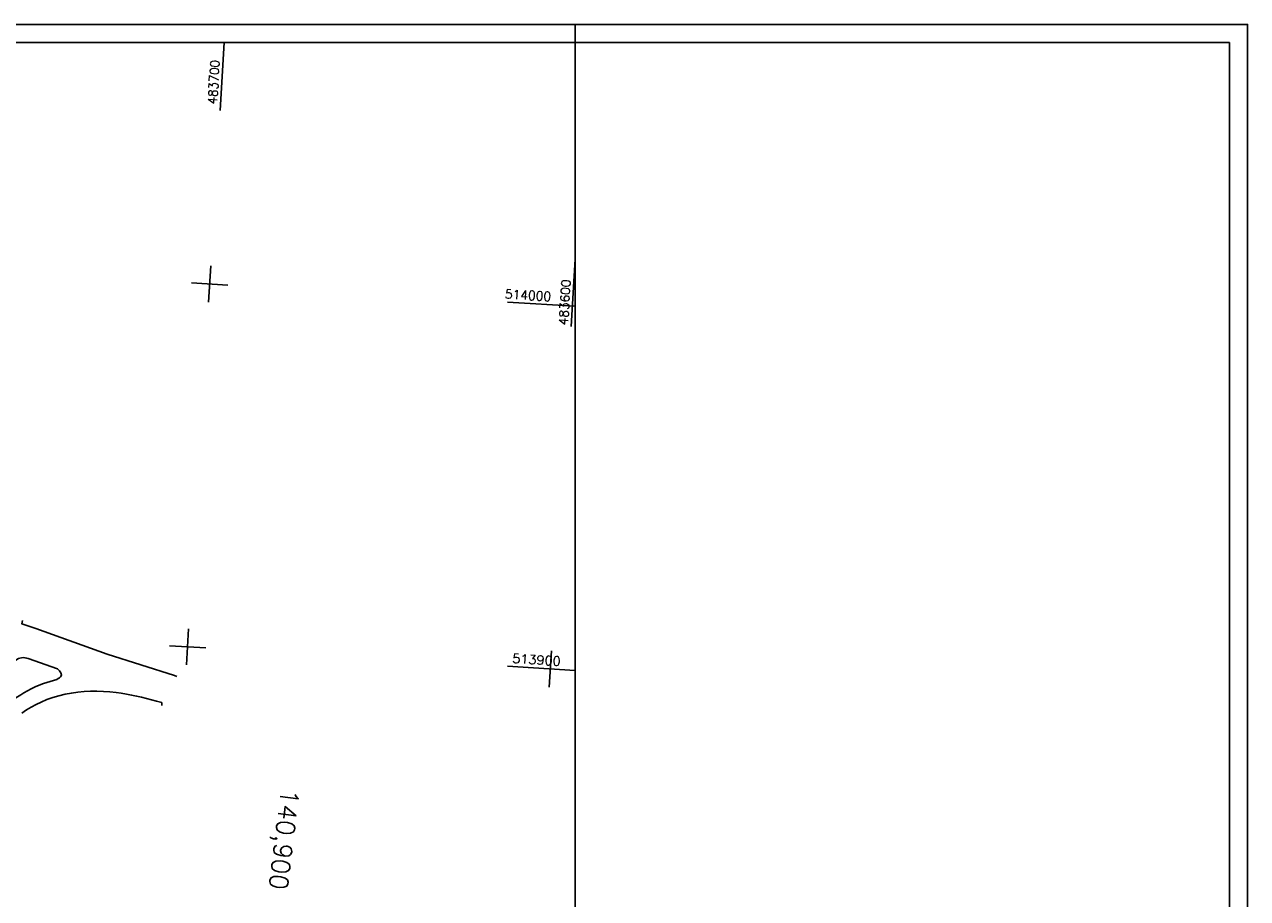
# Model space of a CAD drawing. Extents: x 4513427 to 4514562, y 5484516 to 5485110.
# Tile 15 of 15: x 4514225 to 4514562, y 5484870 to 5485110. Entities that reach past the tile are written whole.
import ezdxf
from ezdxf.enums import TextEntityAlignment as Align

# ---------------------------------------------------------------- set-up
doc = ezdxf.new("R2010")
doc.units = 0
doc.header["$LTSCALE"] = 10
doc.header["$MEASUREMENT"] = 0
doc.linetypes.add('LT00', pattern=[0])
doc.linetypes.add('LT17', pattern=[0.15, 0.1, -0.05])
for name, color, linetype in [('A-TEXT-KILOMETER', 30, 'LT17'), ('RAHMEN', 250, 'Continuous'), ('V_AFBR_BAB', 250, 'LT00'), ('V_RASTER', 250, 'LT00')]:
    doc.layers.add(name, color=color, linetype=linetype)
doc.styles.add('Kilometrierung', font='romans.shx')
doc.styles.get("Standard").update_dxf_attribs({"font": 'romans.shx', "width": 0.8})

msp = doc.modelspace()

# ---------------------------------------------------------------- linework, layer by layer
at = {"layer": 'RAHMEN'}
msp.add_line((4514376.7, 5485110.05), (4514376.7, 5485105.05), dxfattribs=at)
for points in [[(4513426.7, 5484516.05), (4514561.7, 5484516.05), (4514561.7, 5485110.05), (4513426.7, 5485110.05), (4513426.7, 5484516.05)], [(4513451.7, 5484521.05), (4514376.7, 5484521.05), (4514376.7, 5485105.05), (4513451.7, 5485105.05), (4513451.7, 5484521.05)]]:
    msp.add_lwpolyline(points, dxfattribs=at)
at = {"layer": 'RAHMEN', "flags": 128}
msp.add_lwpolyline([(4514376.7, 5484521.05), (4514556.7, 5484521.05), (4514556.7, 5485105.05), (4514376.7, 5485105.05)], dxfattribs=at)
at = {"layer": 'V_AFBR_BAB'}
msp.add_line((4514262.9, 5484923.54), (4514262.95, 5484922.69), dxfattribs=at)
for points in [[(4514267.09, 5484930.7), (4514266.44, 5484930.91), (4514247.93, 5484936.85), (4514228.23, 5484943.85), (4514224.4, 5484945.18), (4514224.64, 5484946.05)], [(4514234.23, 5484932.76), (4514226.16, 5484935.61), (4514225.72, 5484935.74), (4514225.26, 5484935.82), (4514224.8, 5484935.86), (4514224.34, 5484935.84), (4514223.9, 5484935.76), (4514223.48, 5484935.62), (4514223.07, 5484935.38), (4514222.7, 5484935.06), (4514222.36, 5484934.69), (4514222.06, 5484934.27), (4514221.77, 5484933.82), (4514221.49, 5484933.35)], [(4514234.07, 5484929.83), (4514234.42, 5484930.08), (4514234.75, 5484930.35), (4514235.02, 5484930.61), (4514235.21, 5484930.88), (4514235.3, 5484931.16), (4514235.28, 5484931.42), (4514235.17, 5484931.68), (4514234.99, 5484931.94), (4514234.76, 5484932.21), (4514234.5, 5484932.49), (4514234.23, 5484932.76)], [(4514221.41, 5484923.96), (4514222.3, 5484924.54), (4514223.2, 5484925.11), (4514224.1, 5484925.67), (4514225.01, 5484926.22), (4514225.94, 5484926.74), (4514227.01, 5484927.29), (4514228.11, 5484927.81), (4514229.22, 5484928.28), (4514230.35, 5484928.71), (4514231.27, 5484929.01), (4514232.2, 5484929.3), (4514233.14, 5484929.57), (4514234.07, 5484929.83)], [(4514262.9, 5484923.54), (4514261.52, 5484923.91), (4514260.14, 5484924.27), (4514258.76, 5484924.62), (4514257.38, 5484924.96), (4514255.99, 5484925.28), (4514254.6, 5484925.58), (4514253.2, 5484925.85), (4514251.79, 5484926.08), (4514250.38, 5484926.28), (4514248.63, 5484926.47), (4514246.86, 5484926.59), (4514245.09, 5484926.64), (4514243.32, 5484926.63), (4514241.56, 5484926.53), (4514239.8, 5484926.36), (4514238.05, 5484926.12), (4514236.32, 5484925.79), (4514234.63, 5484925.38), (4514232.97, 5484924.89), (4514231.33, 5484924.31), (4514229.73, 5484923.64), (4514228.36, 5484922.99), (4514227.02, 5484922.26), (4514225.71, 5484921.47), (4514224.45, 5484920.62)]]:
    msp.add_lwpolyline(points, dxfattribs=at)
at = {"layer": 'V_RASTER'}
for p, q in [((4514280.14, 5485105.05), (4514279.01, 5485086.37)), ((4514375.57, 5485026.98), (4514376.7, 5485045.45)), ((4514276.4, 5485043.65), (4514275.79, 5485033.67)), ((4514281.09, 5485038.35), (4514271.11, 5485038.96)), ((4514376.7, 5485032.53), (4514358.02, 5485033.67)), ((4514270.32, 5484943.83), (4514269.71, 5484933.85)), ((4514265.03, 5484939.15), (4514275.01, 5484938.54)), ((4514369.53, 5484927.77), (4514370.14, 5484937.75)), ((4514358.02, 5484933.48), (4514376.7, 5484932.34))]:
    msp.add_line(p, q, dxfattribs=at)

# ---------------------------------------------------------------- texts
at = {"layer": 'A-TEXT-KILOMETER', "style": 'Kilometrierung'}
msp.add_text('140,900', height=5, rotation=263, dxfattribs=at).set_placement((4514294.9, 5484872.02), align=Align.MIDDLE_RIGHT)
at = {"layer": 'V_RASTER'}
for s, rotation, width, p in [(' 483700', 86.5148, 0.944, (4514278.01, 5485086.43)), (' 514000', 356.5148, 0.991, (4514355.58, 5485034.79)), (' 483600', 86.5148, 0.976, (4514374.57, 5485025.59)), (' 513900', 356.5148, 1.038, (4514357.53, 5484934.53))]:
    msp.add_text(s, height=2.5, rotation=rotation, dxfattribs=dict(at, width=width)).set_placement(p)

doc.saveas('drawing.dxf')
